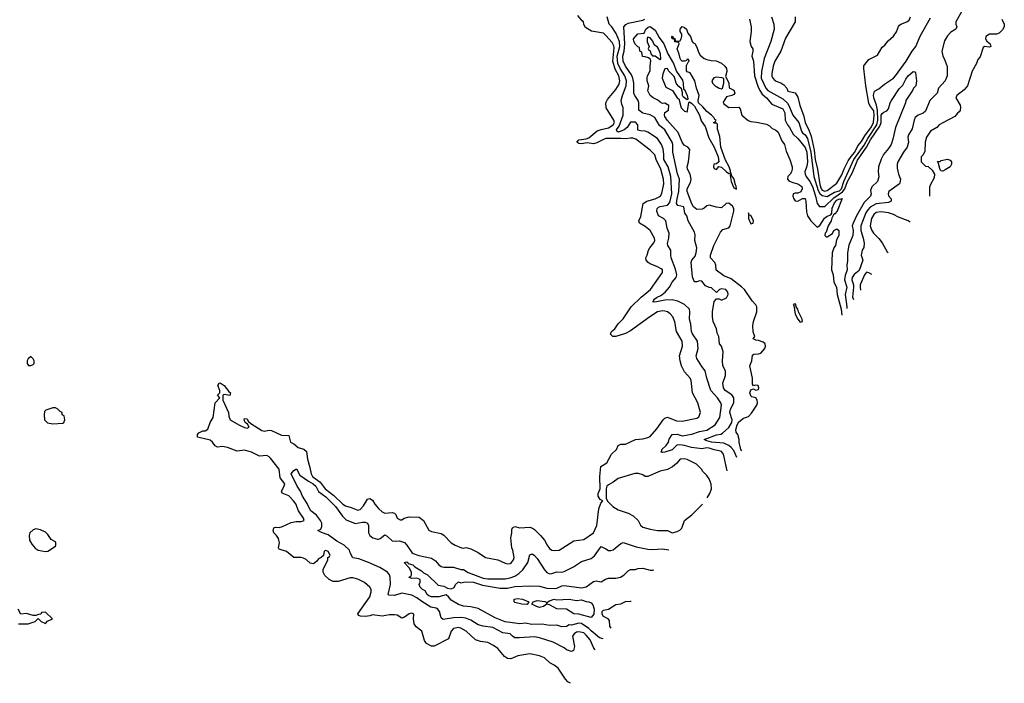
# Model space of a CAD drawing. Header units: inches. Extents: x 2348352 to 2479776, y 460422 to 613655.
# Tile 95 of 256: x 2420180 to 2428191, y 492226 to 497627. Entities that reach past the tile are written whole.
import ezdxf

# ---------------------------------------------------------------- set-up
doc = ezdxf.new("R2010")
doc.units = ezdxf.units.IN
doc.header["$MEASUREMENT"] = 0
doc.layers.add('C4429', color=7, linetype='Continuous')

msp = doc.modelspace()

# ---------------------------------------------------------------- linework, layer by layer
at = {"layer": 'C4429', "color": 4}
for points, elevation in [([(2427842, 497690), (2427798, 497610), (2427798, 497590), (2427804.7, 497570), (2427798, 497550), (2427755.3, 497524.7), (2427730, 497495.3), (2427706, 497454), (2427684, 497370), (2427690.7, 497330.7), (2427702.8, 497310), (2427726.4, 497246.4), (2427726, 497170), (2427711, 497130), (2427656, 497070), (2427644.7, 497030), (2427586, 496970), (2427550, 496882), (2427530, 496865.2), (2427490, 496849.2), (2427466.8, 496830), (2427457.3, 496810), (2427442.5, 496737.5), (2427410.8, 496690), (2427407.7, 496670), (2427410.7, 496630), (2427400.7, 496590), (2427370.5, 496549.5), (2427324, 496470), (2427318.8, 496450), (2427319.8, 496419.8), (2427330.7, 496370.7), (2427346, 496330), (2427342, 496298), (2427338, 496290), (2427250.9, 496229.1), (2427246, 496210), (2427250, 496194), (2427270.8, 496170), (2427271.3, 496150), (2427250, 496139.3), (2427150, 496128.3), (2427099.7, 496100.3), (2427080.2, 496079.8), (2427065, 496055), (2427023.6, 495950), (2427024.2, 495910), (2427043.8, 495850), (2427050.7, 495809.3), (2427047.5, 495772.5), (2427036, 495750), (2427026.8, 495710), (2427041, 495670), (2427010, 495586.6), (2426970, 495554), (2426953, 495530), (2426950.4, 495510), (2426964.2, 495470), (2426964.6, 495450), (2426954.9, 495370), (2426963, 495349.4)], 72), ([(2424660.8, 492226.2), (2424639, 492239), (2424620.2, 492260.2), (2424562, 492350), (2424530, 492374), (2424492.9, 492392.9), (2424450, 492434), (2424410, 492449), (2424330, 492465.2), (2424234, 492450), (2424175.3, 492424.7), (2424150, 492428.7), (2424125.6, 492445.6), (2424069.4, 492509.4), (2424034.8, 492534.8), (2423990, 492557.2), (2423930, 492566), (2423890, 492579.3), (2423813.2, 492650), (2423770, 492676.2), (2423750, 492680.7), (2423708.7, 492671.3), (2423690.5, 492649.5), (2423670, 492589), (2423551.6, 492528.4), (2423531.6, 492528.4), (2423488.7, 492550), (2423473.6, 492573.6), (2423453.2, 492650), (2423406.8, 492686.8), (2423389.5, 492709.5), (2423384, 492750), (2423388, 492790), (2423370, 492796), (2423350, 492792.3), (2423310, 492764), (2423290, 492755.3), (2423250, 492782), (2423230, 492784), (2423190, 492784), (2423130, 492774), (2423050, 492782.7), (2423030, 492775.1), (2422989.7, 492769.7), (2422952.1, 492772.1), (2422938, 492778), (2422930, 492791.3), (2423029, 492930), (2423039, 492970), (2423039, 492990), (2423028.7, 493010), (2422985.6, 493045.6), (2422930, 493074), (2422890, 493084), (2422870, 493084), (2422770, 493055.3), (2422730, 493055.3), (2422698, 493070), (2422663.1, 493103.1), (2422648, 493130), (2422648.4, 493151.6), (2422686, 493230), (2422686, 493250), (2422702, 493258), (2422706, 493270), (2422690, 493298), (2422670, 493306), (2422658, 493302), (2422652.7, 493267.3), (2422634, 493250), (2422610, 493238), (2422598.8, 493221.2), (2422570, 493199), (2422544.1, 493204.1), (2422510, 493234), (2422490, 493244), (2422470, 493249), (2422409.3, 493249.3), (2422350, 493299), (2422290, 493318), (2422285.2, 493330), (2422292.7, 493370), (2422289.2, 493390), (2422285.2, 493405.2), (2422269.3, 493429.3), (2422249, 493450), (2422242, 493470), (2422248.9, 493491.1), (2422264, 493496), (2422290, 493494.8), (2422317.5, 493502.5), (2422390, 493534), (2422430, 493542.8), (2422470, 493542.8), (2422495.3, 493550), (2422489, 493570), (2422449.6, 493629.6), (2422425.6, 493685.6), (2422407.3, 493710), (2422370, 493751.8), (2422314.6, 493774.6), (2422309.2, 493790), (2422330, 493824.7), (2422336, 493850), (2422298.9, 493898.9), (2422291.5, 493970), (2422219.4, 494059.4), (2422210, 494069.4), (2422190, 494079.3), (2422130, 494076), (2422066.2, 494106.2), (2422010, 494122.7), (2421950, 494116), (2421870, 494146), (2421830, 494154), (2421790, 494148.7), (2421770, 494158), (2421748.7, 494190), (2421730, 494204), (2421628, 494230), (2421626, 494250), (2421636.4, 494263.6), (2421670, 494282), (2421690, 494282), (2421710, 494294), (2421728.7, 494350), (2421755.3, 494390), (2421769.2, 494510), (2421808, 494550), (2421788.7, 494570), (2421808, 494590), (2421808, 494610), (2421793.2, 494650), (2421802, 494670), (2421810, 494672.4), (2421843, 494650), (2421881.3, 494601.3), (2421896.3, 494590), (2421890.6, 494569.4), (2421843.6, 494576.4), (2421834, 494570), (2421834, 494530), (2421878.8, 494430), (2421881.4, 494401.4), (2421891.3, 494370), (2421962, 494330), (2422010, 494307.3), (2422030, 494302.8), (2422048, 494310), (2422034, 494334), (2422015.3, 494350), (2422005.2, 494370), (2422010, 494382), (2422030, 494377.3), (2422039.8, 494359.8), (2422059.8, 494339.8), (2422150, 494284.4), (2422170, 494278), (2422210, 494287.3), (2422230, 494284), (2422310, 494246), (2422370, 494242), (2422384.7, 494190), (2422410, 494174.8), (2422444.9, 494144.9), (2422492.3, 494132.3), (2422513.2, 494113.2), (2422520.5, 494050), (2422541.6, 493981.6), (2422550.5, 493930), (2422562, 493910), (2422624.2, 493864.2), (2422666.4, 493810), (2422735.9, 493755.9), (2422810, 493684), (2422830, 493670.7), (2422877.1, 493657.1), (2422930, 493634.8), (2422950, 493640.7), (2422978, 493670), (2423010, 493724.7), (2423030, 493731.3), (2423050, 493718), (2423070, 493684.7), (2423098.8, 493650), (2423130, 493621), (2423150, 493611), (2423210, 493616), (2423230, 493611.3), (2423239.8, 493599.8), (2423252, 493570), (2423276.9, 493556.9), (2423290, 493556), (2423309.4, 493570.6), (2423350, 493580.7), (2423430, 493578), (2423464.7, 493550), (2423510, 493472), (2423530, 493462), (2423610, 493444.7), (2423630, 493431.3), (2423690.7, 493370.7), (2423722, 493350), (2423774, 493330), (2423790, 493326.8), (2423810, 493331), (2423850, 493321), (2423910, 493291), (2423970, 493251), (2424070, 493231), (2424130, 493202.8), (2424150, 493198.8), (2424170, 493201), (2424182, 493210), (2424199, 493230), (2424204, 493250), (2424193.2, 493310), (2424185.2, 493330), (2424177.2, 493410), (2424184, 493450), (2424183.1, 493476.9), (2424188.9, 493491.1), (2424210, 493502), (2424250, 493491.3), (2424330, 493498), (2424352, 493490), (2424370, 493478), (2424418, 493430), (2424450.6, 493390.6), (2424471, 493350), (2424490, 493324.7), (2424510, 493311), (2424530, 493306), (2424570, 493311), (2424690, 493386), (2424770, 493396), (2424848.7, 493450), (2424877.2, 493510), (2424893.2, 493646.8), (2424908.4, 493691.6), (2424926, 493710), (2424903.1, 493723.1), (2424888, 493750), (2424888, 493770), (2424902, 493810), (2424899, 493910), (2424909, 493990), (2424958.4, 494021.6), (2424995.3, 494090), (2425037.2, 494130), (2425050, 494162), (2425070, 494172), (2425110, 494171.3), (2425190, 494210.8), (2425250, 494216), (2425290, 494226), (2425310, 494236), (2425364.1, 494295.9), (2425415.3, 494370), (2425430, 494384.7), (2425450, 494391.3), (2425523.4, 494363.4), (2425570, 494360.7), (2425690, 494382.8), (2425705.6, 494394.4), (2425719, 494430), (2425699, 494510), (2425654, 494590), (2425644, 494690), (2425634, 494710), (2425590, 494762), (2425565.2, 494810), (2425553.2, 494850), (2425549.2, 494890), (2425573.2, 494970), (2425569.2, 495010), (2425524, 495090), (2425510, 495168), (2425493.2, 495210), (2425473.6, 495233.6), (2425450, 495249.3), (2425430, 495255.1), (2425410, 495258), (2425370.5, 495249.5), (2425306, 495210), (2425150, 495094), (2425110, 495073.2), (2425029.3, 495049.3), (2425006, 495050), (2424988.4, 495068.4), (2424995.3, 495090), (2425022, 495110), (2425049.4, 495150.6), (2425090, 495191.3), (2425154, 495290), (2425237.2, 495370), (2425313.2, 495430), (2425409, 495570), (2425409, 495590), (2425398.9, 495598.9), (2425370, 495616), (2425310, 495639.3), (2425294, 495650), (2425277.2, 495670), (2425274, 495690), (2425285.2, 495710), (2425295.1, 495750), (2425306, 495770), (2425339.5, 495810), (2425346.6, 495830), (2425346, 495850), (2425309, 495910), (2425270, 495945.2), (2425222, 495970), (2425219, 495990), (2425234.2, 496025.8), (2425254, 496130), (2425282, 496150), (2425351.1, 496168.9), (2425392.7, 496190), (2425404.8, 496215.2), (2425416.6, 496263.4), (2425420.5, 496290), (2425418.7, 496330), (2425396.9, 496410), (2425359.6, 496490), (2425347.2, 496527.2), (2425310, 496565.2), (2425193.6, 496653.6), (2425170, 496661.6), (2425150, 496662.4), (2425110, 496656.2), (2425070, 496660.5), (2424950, 496658.9), (2424930, 496653.3), (2424876, 496624), (2424850, 496617.7), (2424796.2, 496623.8), (2424750, 496616.9), (2424730, 496620.7), (2424713.2, 496630), (2424729, 496650), (2424790, 496656.9), (2424810, 496665.7), (2424878.3, 496721.7), (2424910, 496734.6), (2424970, 496746.5), (2425009.4, 496770), (2425018.4, 496790), (2425015.1, 496810), (2424953.2, 496910), (2424948.7, 496950), (2424963.2, 496976.8), (2425030, 497058.8), (2425056.6, 497103.4), (2425063.5, 497130), (2425054.8, 497170), (2425025.2, 497225.2), (2425005.6, 497290), (2425017.4, 497397.4), (2425014.9, 497414.9), (2425000.6, 497440.6), (2424950, 497499.3), (2424930, 497516), (2424833.6, 497533.6), (2424783.1, 497563.1), (2424768.9, 497588.9), (2424768.7, 497610), (2424757.5, 497617.5), (2424722, 497662)], 76), ([(2425935.7, 493955.8), (2425905.2, 494090), (2425890, 494112), (2425870, 494119.5), (2425830, 494125.1), (2425790, 494139.7), (2425770, 494143), (2425730, 494134.7), (2425710, 494136.3), (2425645.7, 494145.7), (2425590, 494162.4), (2425550, 494166.3), (2425530, 494164.5), (2425521.1, 494158.9), (2425490, 494127.3), (2425430, 494106.6), (2425410, 494105.2), (2425398, 494110), (2425404, 494116), (2425406, 494130), (2425439.1, 494160.9), (2425459, 494190), (2425465.6, 494214.4), (2425488, 494250), (2425530, 494254.4), (2425570, 494241.6), (2425650, 494254.9), (2425710, 494274.4), (2425770, 494286.4), (2425839, 494330), (2425876, 494390), (2425889.2, 494490), (2425885.2, 494510), (2425857, 494550), (2425804.5, 494610), (2425772, 494710), (2425758, 494770), (2425730, 494804), (2425689.3, 494870), (2425685.2, 494890), (2425699.3, 494950), (2425694.5, 495010), (2425654.5, 495070), (2425647.3, 495090), (2425640.9, 495150), (2425629.4, 495190), (2425633.2, 495250), (2425628.7, 495270), (2425588.7, 495310), (2425535.6, 495335.6), (2425490, 495347.3), (2425430, 495344.2), (2425347, 495327), (2425328, 495330), (2425339.5, 495340.5), (2425340.9, 495350), (2425366.6, 495370), (2425396.3, 495383.7), (2425432.7, 495410), (2425466, 495450), (2425490, 495491), (2425521.2, 495530), (2425526.6, 495550), (2425517.2, 495597.2), (2425481.2, 495690), (2425477.2, 495710), (2425479.3, 495750), (2425454, 495790), (2425450, 495806), (2425462, 495850), (2425463.7, 495890), (2425449.2, 495930), (2425436, 495990), (2425419, 496010), (2425379, 496030), (2425364.5, 496070), (2425366.6, 496090), (2425378.9, 496101.1), (2425392.1, 496107.9), (2425450, 496116.3), (2425470, 496138.8), (2425486.6, 496210), (2425476.9, 496350), (2425457.4, 496430), (2425421.3, 496490), (2425421.3, 496530), (2425414.9, 496574.9), (2425402.4, 496610), (2425370, 496660.9), (2425290, 496712), (2425270, 496719.5), (2425230, 496721.2), (2425210, 496729), (2425208.7, 496770), (2425190, 496792.7), (2425150, 496792.7), (2425123.1, 496750), (2425099.3, 496730), (2425052.5, 496712.5), (2425039, 496719), (2425036.2, 496730), (2425058.3, 496761.7), (2425089.5, 496849.5), (2425089.3, 496909.3), (2425078.6, 496938.6), (2425074.5, 496970), (2425084.2, 497010), (2425114.3, 497090), (2425117.7, 497130), (2425102.7, 497170), (2425064.5, 497230), (2425047.1, 497270), (2425040.7, 497330), (2425061.8, 497410), (2425060.4, 497450), (2425033.6, 497513.6), (2424997, 497570), (2424977, 497590), (2424959, 497650)], 72), ([(2426016.3, 494065.1), (2425990, 494120.9), (2425970, 494145.1), (2425950, 494160.5), (2425910, 494180.5), (2425808, 494190), (2425770, 494199.3), (2425749, 494210), (2425850, 494248.4), (2425885.3, 494254.7), (2425898.5, 494261.5), (2425950, 494308.5), (2425975.1, 494350), (2425977.3, 494370), (2425957.7, 494430), (2425962.4, 494457.6), (2425989.5, 494510), (2425989.3, 494550), (2425973.8, 494573.8), (2425919, 494610), (2425906, 494630), (2425901.2, 494670), (2425922, 494730), (2425924, 494750), (2425922, 494770), (2425901.2, 494810), (2425898, 494850), (2425903.1, 494923.1), (2425889.1, 494969.1), (2425875.3, 494990), (2425868.7, 495048.7), (2425855.3, 495075.3), (2425848.4, 495111.6), (2425822.7, 495170), (2425816, 495210), (2425817.2, 495250), (2425830, 495334), (2425850, 495354), (2425870, 495354), (2425890, 495344.7), (2425930, 495364.7), (2425944, 495390), (2425942, 495410), (2425926, 495430), (2425890, 495435.3), (2425874, 495430), (2425850, 495406), (2425810, 495446), (2425790, 495448), (2425760.2, 495460.2), (2425730, 495498), (2425710, 495502), (2425690, 495494), (2425674.6, 495494.6), (2425664.5, 495504.5), (2425654, 495534), (2425642.7, 495650), (2425649, 495670), (2425676.2, 495703.8), (2425685.2, 495730), (2425689.2, 495770), (2425673.2, 495830), (2425676.5, 495876.5), (2425670, 495898), (2425618, 495990), (2425608.7, 496030), (2425592.9, 496052.9), (2425584, 496104), (2425535.6, 496115.6), (2425525.4, 496130), (2425528.6, 496170), (2425544.4, 496230), (2425549.5, 496330), (2425533.6, 496373.6), (2425495.1, 496550), (2425495.1, 496610), (2425489.4, 496630), (2425430, 496729.3), (2425384.6, 496764.6), (2425346.6, 496830), (2425310, 496851.8), (2425250, 496865.1), (2425218, 496890), (2425218, 496950), (2425212.3, 496970), (2425184, 497010), (2425176, 497030), (2425176.9, 497110), (2425169.7, 497150), (2425157.6, 497177.6), (2425109.6, 497250), (2425091.5, 497290), (2425088.3, 497330), (2425097.7, 497370), (2425103.1, 497430), (2425095.1, 497570), (2425110.9, 497589.1), (2425130, 497598.9), (2425250, 497623.1), (2425265.2, 497630)], 68), ([(2426118.8, 497630), (2426130.8, 497570), (2426130.8, 497530), (2426121, 497450), (2426131, 497410), (2426144.7, 497390), (2426146, 497370), (2426137.3, 497330), (2426150.4, 497290), (2426158, 497170), (2426185.4, 497085.4), (2426201.3, 497050), (2426221.6, 497021.6), (2426257.1, 496990), (2426300.5, 496940.5), (2426390, 496900.7), (2426405.5, 496870), (2426408, 496810), (2426427.7, 496770), (2426444.9, 496750), (2426474.6, 496694.6), (2426510, 496660.7), (2426570, 496588), (2426585.5, 496550), (2426591.1, 496470), (2426584.9, 496435.1), (2426568.2, 496390), (2426570.4, 496370), (2426578, 496350), (2426610, 496310.4), (2426630, 496270.5), (2426655.6, 496190), (2426667.7, 496130), (2426688, 496108), (2426730, 496106), (2426804.1, 496175.9), (2426875.2, 496224.8), (2426892.7, 496250), (2426915.4, 496310), (2426957.4, 496382.6), (2426996.9, 496483.1), (2427071, 496589), (2427101.4, 496650), (2427179.7, 496760.3), (2427188.4, 496790), (2427189.8, 496850.1), (2427196.3, 496863.7), (2427210, 496874.9), (2427235.4, 496884.6), (2427250, 496900.7), (2427262.9, 496950), (2427274, 496970), (2427336.9, 497063.1), (2427366, 497094), (2427390, 497144), (2427410, 497170.6), (2427450, 497204.7), (2427462, 497202), (2427470, 497194), (2427478, 497130), (2427471, 497090), (2427451.3, 497070), (2427444.7, 497050), (2427390.8, 496970), (2427386.8, 496950), (2427304.9, 496750), (2427285.2, 496654.8), (2427270.7, 496610), (2427250, 496579), (2427207.3, 496530), (2427188.3, 496491.7), (2427167.7, 496430), (2427164, 496390), (2427170.7, 496349.3), (2427158.8, 496310), (2427113.7, 496266.3), (2427103.5, 496236.5), (2427107.3, 496210), (2427102.8, 496190), (2427050, 496139.3), (2426988.5, 496030), (2426960.4, 495970), (2426954.4, 495950), (2426961.3, 495910), (2426959.3, 495870), (2426927, 495793), (2426914.9, 495730), (2426915.1, 495664.9), (2426910.4, 495630), (2426913, 495590), (2426895.8, 495544.2), (2426890.3, 495510), (2426908.8, 495450), (2426896.5, 495390), (2426910.3, 495290), (2426909.7, 495277.1)], 68), ([(2426296, 497650), (2426314.8, 497590), (2426318.8, 497550), (2426293, 497450), (2426238, 497310), (2426215.6, 497204.4), (2426214, 497150), (2426250, 497070.7), (2426268.2, 497050), (2426390, 496983.1), (2426426.8, 496946.8), (2426437.7, 496930), (2426470, 496850.6), (2426519.5, 496790), (2426540, 496720), (2426550, 496704.9), (2426570.4, 496690), (2426590, 496660.7), (2426618.4, 496550), (2426640.8, 496350), (2426676.2, 496236.2), (2426690, 496212.9), (2426710, 496196.5), (2426750, 496187.4), (2426810, 496222), (2426850, 496235.2), (2426866.4, 496250), (2426886.5, 496310), (2426968.2, 496490), (2427050, 496604.9), (2427080.1, 496659.9), (2427154.5, 496770), (2427162.1, 496810), (2427159.5, 496890), (2427151, 496931), (2427129.7, 496990), (2427128, 497012), (2427134, 497046), (2427170, 497064.7), (2427216.5, 497103.5), (2427289, 497150), (2427306, 497170), (2427393.2, 497290), (2427441.2, 497370), (2427472.7, 497410), (2427505.8, 497494.2), (2427590, 497641)], 72), ([(2426491, 497650), (2426490.8, 497610), (2426410, 497475.3), (2426374, 497370), (2426325.5, 497290), (2426310.5, 497250), (2426299.1, 497190), (2426300.7, 497170), (2426306.8, 497150), (2426326, 497130), (2426372.8, 497112.8), (2426398, 497098), (2426421, 497070), (2426430, 497044.7), (2426490, 497030.7), (2426510, 496996), (2426526.4, 496930), (2426558, 496850), (2426570.3, 496790), (2426603.6, 496723.6), (2426619.2, 496679.2), (2426643.9, 496563.9), (2426652.2, 496490), (2426671.6, 496410), (2426690, 496286.8), (2426702, 496250), (2426710, 496239.6), (2426730, 496231.3), (2426750, 496236.1), (2426830, 496296.3), (2426870, 496364), (2426887.1, 496412.9), (2426921.3, 496478.7), (2426945.2, 496514.8), (2426976.1, 496550), (2426998.6, 496601.4), (2427030, 496634.9), (2427057.6, 496682.4), (2427110, 496754), (2427127.6, 496790), (2427133.5, 496846.5), (2427130, 496885.2), (2427096.9, 496930), (2427088.5, 496948.4), (2427065.3, 497090), (2427049.6, 497230.4), (2427049.5, 497250.5), (2427056.5, 497263.5), (2427090, 497302), (2427160.4, 497339.6), (2427196.4, 497403.6), (2427220.4, 497419.6), (2427245.6, 497454.4), (2427290, 497492), (2427312.9, 497527.1), (2427329.3, 497570.7), (2427338, 497582), (2427350, 497591.3), (2427398, 497610), (2427416.5, 497623.5), (2427428.9, 497651.1)], 76), ([(2428172, 497630), (2428191.1, 497591.1), (2428191.3, 497570), (2428175.3, 497544.7), (2428150, 497518), (2428129, 497509), (2428070, 497508), (2428042, 497490), (2428038, 497470), (2428050, 497452), (2428076, 497430), (2428082, 497410), (2428070, 497404), (2428031, 497409), (2428019.6, 497400.4), (2427994.4, 497325.6), (2427976, 497304), (2427966, 497270), (2427930, 497208), (2427890.9, 497089.1), (2427864.5, 497055.5), (2427804, 497010), (2427797.3, 496990), (2427830.9, 496930.9), (2427835.3, 496915.3), (2427831.1, 496888.9), (2427823.6, 496876.4), (2427810, 496866), (2427790, 496838), (2427691.1, 496788.9), (2427662, 496770), (2427642, 496750), (2427590, 496719), (2427558.8, 496670), (2427546.8, 496630), (2427543.6, 496556.4), (2427531.6, 496528.4), (2427514, 496510), (2427514, 496470), (2427550, 496434), (2427571.6, 496431.6), (2427603.6, 496403.6), (2427622, 496370), (2427619.6, 496340.4), (2427590, 496286), (2427583.6, 496263.6), (2427582, 496190), (2427582.2, 496189.5)], 76), ([(2426054.7, 494117.2), (2426048, 494130), (2426034, 494190), (2426035.3, 494210), (2426024, 494250), (2426009.6, 494269.6), (2426007, 494290), (2426018, 494330), (2426030, 494354), (2426070, 494384), (2426110, 494398.8), (2426134.9, 494425.1), (2426177, 494490), (2426182.7, 494510), (2426181.2, 494530), (2426170, 494548.7), (2426138, 494558), (2426130, 494566), (2426122, 494590), (2426130, 494614), (2426150, 494622), (2426170, 494611), (2426190, 494618), (2426194.5, 494630), (2426188.9, 494648.9), (2426166.4, 494653.6), (2426150, 494646), (2426141.2, 494661.2), (2426142.7, 494710), (2426121.2, 494810), (2426136.2, 494850), (2426143.2, 494896.8), (2426154, 494906), (2426190, 494907.3), (2426210, 494913.4), (2426242, 494950), (2426249.4, 494970), (2426246, 494990), (2426230, 495003.7), (2426190, 495017.2), (2426170, 495018), (2426149.2, 495030), (2426162, 495050), (2426147.7, 495087.7), (2426144.9, 495135.1), (2426151.8, 495170), (2426178.9, 495250), (2426176.9, 495290), (2426170, 495305.2), (2426139.6, 495339.6), (2426078.4, 495430), (2426054.1, 495454.1), (2425970, 495517.6), (2425910, 495542), (2425847.9, 495587.9), (2425843.6, 495630), (2425836.2, 495650), (2425800.9, 495690), (2425800.7, 495710), (2425827.6, 495790), (2425881.5, 495898.5), (2425901.5, 495918.5), (2425950, 495934), (2425960.7, 495950), (2425991.6, 496070), (2425989.5, 496090), (2425980.7, 496110), (2425950, 496134.7), (2425928.9, 496131.1), (2425890, 496096), (2425850, 496100.7), (2425790, 496118), (2425770, 496112.3), (2425747.9, 496092.1), (2425733.7, 496086.3), (2425690, 496082.4), (2425662.7, 496102.7), (2425648.3, 496128.3), (2425609.6, 496230), (2425611.8, 496250), (2425636.8, 496303.2), (2425642.6, 496330), (2425634, 496370), (2425614.7, 496410), (2425611.5, 496430), (2425622, 496470), (2425632.7, 496570), (2425615.3, 496590), (2425586.2, 496606.2), (2425569.7, 496629.7), (2425538, 496710), (2425449.2, 496810), (2425430, 496838), (2425425.2, 496850), (2425429, 496871), (2425458, 496890), (2425462, 496930), (2425430, 496948), (2425410, 496946), (2425390, 496955.3), (2425372.7, 496972.7), (2425335.3, 496990), (2425309.6, 497009.6), (2425290, 497048), (2425299.3, 497090), (2425286.6, 497130), (2425286.3, 497153.7), (2425289.3, 497170.7), (2425308.7, 497210), (2425308.7, 497250), (2425315.3, 497295.3), (2425310, 497306), (2425296.4, 497316.4), (2425270, 497326), (2425247.3, 497327.3), (2425242, 497362), (2425226, 497370), (2425222, 497402), (2425210, 497406), (2425190, 497426), (2425178, 497450), (2425175.3, 497470), (2425210, 497512), (2425262, 497518), (2425275.3, 497550), (2425292.7, 497567.3), (2425310, 497570.6), (2425350, 497541.3), (2425381.8, 497481.8), (2425420.3, 497430), (2425454.3, 497350), (2425498.7, 497270), (2425524.4, 497204.4), (2425573.7, 497133.7), (2425579.5, 497110), (2425582, 497062), (2425590, 497058), (2425610.4, 497010), (2425616.3, 496983.7), (2425610, 496975.3), (2425579.3, 496999.3), (2425573.2, 497010), (2425574, 497034), (2425565.1, 497065.1), (2425542, 497082), (2425524.2, 497104.2), (2425504.8, 497164.8), (2425459.3, 497210), (2425450, 497228.7), (2425430, 497228), (2425414, 497186), (2425408, 497150), (2425436.9, 497076.9), (2425490.6, 497050), (2425530, 496991.3), (2425542, 496982), (2425562.8, 496910), (2425590, 496882.8), (2425610, 496878), (2425614.5, 496885.5), (2425625.6, 496954.4), (2425630, 496958), (2425650, 496945.5), (2425670, 496924), (2425710.2, 496850.2), (2425724.8, 496804.8), (2425757.8, 496757.8), (2425786.3, 496666.3), (2425830.3, 496590), (2425864, 496510), (2425867.7, 496470), (2425850, 496454.5), (2425828, 496450), (2425824.4, 496430), (2425830, 496416), (2425850, 496408), (2425869.1, 496430.9), (2425890, 496426.8), (2425930, 496388.5), (2425950, 496374.8), (2425956.9, 496376.9), (2425964.7, 496364.7), (2425962, 496358), (2425968.4, 496310), (2425990, 496258.8), (2426011.5, 496248.5), (2426010.9, 496270.9), (2426002.9, 496282.9), (2425990, 496334), (2425975.6, 496355.6), (2425970, 496378), (2425963.1, 496383.1), (2425964, 496396), (2425953.3, 496430), (2425922.5, 496482.5), (2425885.4, 496590), (2425877, 496677), (2425856.4, 496736.4), (2425858, 496778), (2425850, 496786), (2425830, 496786), (2425826, 496790), (2425842, 496798), (2425846, 496810), (2425835.3, 496815.3), (2425828.7, 496830), (2425809.3, 496850), (2425770, 496880.9), (2425738.4, 496918.4), (2425704.2, 496950), (2425699.1, 496970), (2425707.8, 497010), (2425685.6, 497070), (2425673.2, 497130), (2425634.6, 497194.6), (2425610, 497202), (2425605.2, 497210), (2425606.3, 497253.7), (2425618, 497282), (2425626, 497290), (2425622, 497302), (2425610, 497306), (2425605.4, 497294.6), (2425591.3, 497288.7), (2425570, 497289.5), (2425560.1, 497300.1), (2425552.7, 497310), (2425547, 497347), (2425529.2, 497390.8), (2425546, 497430), (2425542, 497442), (2425510, 497446), (2425507.3, 497467.3), (2425488, 497470), (2425486, 497490), (2425490, 497492), (2425498, 497478), (2425510, 497474), (2425514, 497454), (2425550, 497452), (2425562, 497470), (2425568.4, 497491.6), (2425568.7, 497510), (2425555.3, 497530), (2425555.3, 497550), (2425570, 497571.3), (2425590, 497564.7), (2425604.7, 497550), (2425616.9, 497516.9), (2425638.8, 497490), (2425650.8, 497450.8), (2425659.6, 497439.6), (2425672.8, 497432.8), (2425690, 497404.7), (2425702.8, 497362.8), (2425718, 497338), (2425750, 497311.3), (2425770, 497302), (2425806, 497294), (2425847.3, 497292.7), (2425890, 497274), (2425918, 497250), (2425930.9, 497230.9), (2425934.4, 497205.6), (2425923.6, 497163.6), (2425950, 497114), (2425952.7, 497072.7), (2425990, 497054), (2425998, 497030), (2425990, 497018), (2425974, 497010), (2425930, 496998), (2425903.6, 496956.4), (2425905.4, 496945.4), (2425950, 496911.3), (2426030, 496914), (2426042, 496902), (2426056, 496850), (2426106, 496806), (2426130, 496797.3), (2426173.7, 496793.7), (2426257.3, 496777.3), (2426282, 496762), (2426301.4, 496741.4), (2426330, 496731), (2426350, 496711.3), (2426380.9, 496640.9), (2426402, 496610), (2426416.4, 496556.4), (2426447.3, 496490), (2426465.5, 496430), (2426466.4, 496410), (2426460.4, 496390), (2426450, 496369), (2426431, 496350), (2426426, 496330), (2426436.9, 496316.9), (2426470, 496301), (2426511.3, 496290), (2426542.8, 496270), (2426546.8, 496250), (2426534.8, 496225.2), (2426510, 496214), (2426490, 496215.3), (2426474, 496210), (2426472, 496190), (2426478, 496170), (2426490, 496152), (2426510, 496151.3), (2426550, 496171.3), (2426570, 496171.3), (2426576.3, 496150), (2426582, 496062), (2426591, 496030), (2426616, 495990), (2426670, 495938), (2426690, 495951), (2426727.3, 496012.7), (2426750, 496027.4), (2426781.2, 496038.8), (2426787.9, 496052.1), (2426792, 496092), (2426810, 496136), (2426830, 496156.9), (2426850, 496168), (2426854.6, 496165.4), (2426870.8, 496170.8), (2426830.3, 496069.7), (2426813.7, 496046.3), (2426801.1, 496038.9), (2426788.1, 496011.9), (2426783.7, 495990), (2426759.5, 495950), (2426742, 495898), (2426734.8, 495890), (2426731.6, 495871.6), (2426741, 495861), (2426750, 495861), (2426792.5, 495887.5), (2426805.2, 495910), (2426830, 495924.7), (2426844.7, 495910), (2426846, 495870), (2426824.9, 495835.1), (2426818.8, 495790), (2426804.7, 495770), (2426790.8, 495730), (2426784.9, 495590), (2426799.1, 495550), (2426805.5, 495490), (2426824.9, 495450), (2426830.4, 495390), (2426864, 495270), (2426868.9, 495221.8)], 64), ([(2427426.3, 495978), (2427408.9, 495988.9), (2427330, 496021.2), (2427290, 496042.7), (2427250, 496056.2), (2427190, 496064.5), (2427150, 496057), (2427130, 496041.2), (2427110.7, 496010), (2427100.7, 495950), (2427110, 495918), (2427127.3, 495890), (2427170, 495846.8), (2427198.8, 495810), (2427238.5, 495738.5), (2427245.9, 495733.2)], 76), ([(2427113.5, 495553.6), (2427090, 495567.8), (2427070, 495571.6), (2427054.4, 495550), (2427019.5, 495470), (2427017.6, 495450), (2427020.1, 495426.9)], 76), ([(2425587.1, 494052.9), (2425554, 494050), (2425524.9, 494015.1), (2425492.8, 493987.2), (2425450, 493965.2), (2425390, 493954), (2425290, 493908.7), (2425270, 493908.7), (2425250, 493922), (2425213.6, 493933.6), (2425185.4, 493934.6), (2425050, 493893.2), (2425010, 493864), (2424970, 493842), (2424958, 493830), (2424950.9, 493809.1), (2424951.3, 493731.3), (2424965.4, 493705.4), (2425006.4, 493666.4), (2425050, 493638), (2425130, 493611), (2425172, 493590), (2425210.9, 493550.9), (2425230, 493512), (2425250, 493498), (2425310, 493481), (2425368.9, 493471.1), (2425451.1, 493471.1), (2425490, 493452), (2425530, 493462), (2425550, 493471.3), (2425568.7, 493490), (2425589.3, 493550.7), (2425650, 493596), (2425734.5, 493682.9)], 76), ([(2425773, 493735.1), (2425795.1, 493770), (2425809.2, 493810), (2425805.6, 493845.6), (2425788.7, 493890), (2425770, 493918), (2425738, 493950), (2425728, 493970), (2425688, 494010), (2425610, 494049), (2425587.1, 494052.9)], 76), ([(2424861.7, 492498.9), (2424851, 492511), (2424820.7, 492580.7), (2424790, 492617.6), (2424770, 492635.8), (2424730, 492646.3), (2424710, 492641.6), (2424690.7, 492630), (2424679.1, 492610), (2424693.4, 492526.6), (2424685.4, 492494.6), (2424670, 492484), (2424630, 492499), (2424610, 492514), (2424521.5, 492561.5), (2424410, 492597), (2424370, 492603.7), (2424244.5, 492595.5), (2424210, 492597.2), (2424189.5, 492609.5), (2424170, 492629), (2424110, 492637), (2424030, 492680.7), (2423950, 492691.8), (2423910, 492702.7), (2423850, 492740.9), (2423810, 492756.2), (2423770, 492761.6), (2423710, 492759.6), (2423626, 492746), (2423610, 492758), (2423596.9, 492810), (2423582.7, 492830), (2423570, 492836.9), (2423524.7, 492844.7), (2423451.1, 492891.1), (2423410, 492922.7), (2423370, 492944), (2423290, 492961.2), (2423230, 492942), (2423183.7, 492943.7), (2423179, 492950), (2423197.2, 493030), (2423194, 493090), (2423189, 493110), (2423172.7, 493130), (2423110, 493169.3), (2423018, 493210), (2422938.6, 493238.6), (2422890, 493248.7), (2422869.4, 493289.4), (2422864, 493310), (2422821.2, 493350), (2422761.7, 493381.7), (2422690, 493434.5), (2422634.6, 493454.6), (2422606, 493470), (2422630, 493482), (2422638.7, 493501.3), (2422637.4, 493530), (2422628.5, 493550), (2422594.8, 493594.8), (2422549.8, 493629.8), (2422536.9, 493650), (2422519.5, 493690), (2422481.2, 493750), (2422466, 493790), (2422437, 493830), (2422389.5, 493930), (2422410, 493958), (2422431.1, 493971.1), (2422459.8, 493919.8), (2422530.4, 493870), (2422568.2, 493850), (2422590, 493830.4), (2422610, 493788), (2422670, 493744.9), (2422750, 493664.9), (2422805.5, 493585.5), (2422835.6, 493555.6), (2422910, 493525.5), (2422970, 493538.8), (2422990, 493538.8), (2423010.5, 493530.5), (2423018.8, 493510), (2423019.3, 493450), (2423028.4, 493430), (2423054, 493410), (2423090, 493398.7), (2423099.4, 493400.6), (2423114, 493406), (2423150, 493434), (2423170, 493424), (2423210, 493385.5), (2423237.5, 493382.5), (2423270, 493386), (2423310.9, 493370.9), (2423330.9, 493350.9), (2423371.3, 493290), (2423381.4, 493281.4), (2423426.4, 493266.4), (2423530, 493244.7), (2423563.5, 493223.5), (2423590.9, 493190.9), (2423610, 493178), (2423631.1, 493171.1), (2423710, 493171), (2423770, 493151.3), (2423790, 493151.3), (2423830, 493127.3), (2423950, 493080.7), (2423990, 493076), (2424130, 493077.3), (2424170, 493084.9), (2424210, 493099.1), (2424241, 493119), (2424272.7, 493150), (2424315.1, 493210), (2424329.5, 493270.5), (2424350, 493281), (2424370, 493266), (2424390, 493241), (2424450.6, 493150), (2424470, 493127.7), (2424490, 493116.3), (2424510, 493119.1), (2424550, 493134.8), (2424590, 493130.7), (2424610, 493137.3), (2424685.6, 493174.4), (2424750, 493218), (2424830, 493241), (2424857.6, 493262.4), (2424910, 493338.8), (2424950, 493321), (2424970, 493306), (2424990, 493306), (2425010, 493311.3), (2425070, 493364.7), (2425090, 493371), (2425196.8, 493336.8), (2425290, 493318.8), (2425330, 493314.8), (2425410, 493320.7), (2425462.4, 493313.7)], 72), ([(2424926.7, 492587), (2424897, 492597), (2424830, 492652.3), (2424812.1, 492672.1), (2424751.8, 492711.8), (2424730, 492715.8), (2424670, 492699.3), (2424650, 492702), (2424630, 492688.7), (2424590, 492686), (2424550, 492699.3), (2424490, 492696), (2424430, 492707), (2424345.8, 492705.8), (2424294.5, 492714.5), (2424249.6, 492709.6), (2424130, 492726.3), (2424050, 492758.4), (2423910, 492834), (2423850, 492849.2), (2423790, 492855.3), (2423750, 492868.7), (2423690, 492902), (2423669, 492930), (2423650, 492945.2), (2423589.3, 492929.3), (2423530.8, 492929.2), (2423510, 492939), (2423495.3, 492950), (2423478, 492978), (2423458, 492990), (2423438, 493010), (2423429, 493030), (2423438, 493050), (2423438, 493070), (2423410, 493081.2), (2423370, 493078), (2423350, 493086), (2423349.4, 493090.6), (2423362, 493098), (2423368.7, 493110), (2423368, 493130), (2423350, 493166), (2423308, 493210), (2423330, 493214), (2423338, 493210), (2423341, 493201), (2423378.8, 493190), (2423394.4, 493174.4), (2423450, 493141.6), (2423465.5, 493125.5), (2423498, 493110), (2423585.1, 493025.1), (2423630, 493016), (2423659.9, 492999.9), (2423690, 492994.4), (2423714.5, 493005.5), (2423725.2, 493030), (2423750, 493052), (2423770, 493044.7), (2423806.6, 493053.4), (2423871.3, 493050), (2423945.2, 493025.2), (2424090, 492999.2), (2424150, 493000.8), (2424210, 493013.8), (2424330, 493020.4), (2424410, 493015.8), (2424470, 493001.1), (2424530, 492996.9), (2424550, 492999.5), (2424590, 493019.1), (2424610, 493022), (2424750, 493003), (2424790, 493011), (2424850, 493054.8), (2424870, 493061), (2424910, 493051.3), (2424945.6, 493074.4), (2424970, 493082.8), (2425030, 493082.8), (2425069.1, 493090.9), (2425098, 493110), (2425130, 493142), (2425148.9, 493151.1), (2425190, 493151.3), (2425210, 493161), (2425250, 493162.8), (2425310, 493146), (2425330, 493146), (2425340.7, 493148.6)], 68), ([(2424991.5, 492674.9), (2424980.9, 492690), (2424978, 492738), (2424969, 492750), (2424929.5, 492770), (2424919.5, 492790), (2424919.3, 492810), (2424930, 492820.7), (2424970, 492828.4), (2425030, 492868.2), (2425070, 492874), (2425110, 492891), (2425150, 492894), (2425154.2, 492895.5)], 64), ([(2420170, 492711.3), (2420250, 492711.3), (2420306, 492730), (2420330, 492754), (2420354, 492730), (2420390, 492714), (2420407.3, 492732.7), (2420446, 492750), (2420390, 492806), (2420358, 492802), (2420351.6, 492788.4), (2420332.7, 492787.3), (2420310, 492778), (2420290, 492778), (2420235.3, 492795.3), (2420190, 492788), (2420168, 492830)], 84)]:
    msp.add_lwpolyline(points, dxfattribs=dict(at, elevation=elevation))
for points, elevation in [([(2425290, 497486), (2425284.7, 497475.3), (2425286, 497446), (2425302, 497410), (2425294, 497390), (2425298, 497378), (2425310, 497374), (2425314, 497350), (2425330, 497334), (2425350, 497332), (2425390, 497302), (2425395.3, 497304.7), (2425394, 497350), (2425378.4, 497390), (2425370, 497402.7), (2425343.7, 497423.7), (2425332.9, 497452.9), (2425310, 497479)], 64), ([(2425850, 497159), (2425826.8, 497153.2), (2425811.3, 497130), (2425818, 497110), (2425838, 497090), (2425870, 497071), (2425890, 497064.7), (2425898, 497070), (2425909, 497110), (2425908.4, 497148.4), (2425894.6, 497154.6)], 64), ([(2427690, 496395.3), (2427678, 496398), (2427670, 496406), (2427656.4, 496456.4), (2427647.3, 496472.7), (2427670, 496474), (2427678, 496482), (2427730, 496491.3), (2427750, 496484.7), (2427761, 496470), (2427761, 496450), (2427750, 496428.7), (2427710, 496404)], 76), ([(2426110, 496054), (2426111.1, 496008.9), (2426130, 495966), (2426148.9, 495971.1), (2426151.7, 495991.7), (2426130, 496032.7), (2426115.3, 496035.3)], 64), ([(2426490, 495314), (2426474, 495310), (2426479.8, 495299.8), (2426490.6, 495230), (2426510, 495190.8), (2426530, 495164), (2426548, 495170), (2426546, 495190), (2426517, 495250), (2426511.8, 495271.8), (2426499, 495290), (2426494, 495310)], 64), ([(2420270, 494886), (2420250, 494866), (2420242, 494850), (2420242, 494830), (2420252.7, 494812.7), (2420270, 494812), (2420290, 494822), (2420298, 494830), (2420298, 494850), (2420290, 494866)], 84), ([(2420450, 494468.7), (2420394, 494450), (2420381, 494439), (2420378, 494410), (2420382, 494370), (2420406.4, 494346.4), (2420450, 494338), (2420530, 494344.7), (2420538, 494350), (2420546, 494370), (2420542, 494402), (2420526, 494410), (2420526, 494430), (2420510, 494438), (2420490, 494458), (2420470, 494468)], 84), ([(2420310, 493484), (2420290, 493475.3), (2420262, 493450), (2420256, 493430), (2420261, 493390), (2420278, 493358), (2420307.1, 493327.1), (2420330, 493311), (2420390, 493298), (2420410, 493302), (2420470, 493342), (2420475.3, 493350), (2420475.3, 493370), (2420470, 493378), (2420436.4, 493396.4), (2420410, 493438), (2420390, 493455.3), (2420350, 493474)], 84), ([(2424310, 492868.7), (2424266, 492870), (2424210, 492884), (2424202, 492890), (2424202, 492910), (2424230, 492916.3), (2424272, 492910), (2424322, 492890)], 64), ([(2424710, 492901), (2424750, 492904.7), (2424790, 492891), (2424810.6, 492890.6), (2424830, 492881), (2424844.5, 492864.5), (2424854.4, 492830), (2424852.7, 492790), (2424830, 492762), (2424730, 492789.2), (2424690, 492792.7), (2424630, 492829.4), (2424550, 492832.3), (2424490, 492865.2), (2424470, 492869), (2424442, 492850), (2424410, 492844.5), (2424386, 492850), (2424346, 492870), (2424358, 492890), (2424390, 492899.1), (2424453.2, 492893.2), (2424462, 492890), (2424470, 492874), (2424478, 492890), (2424490, 492898), (2424530, 492911), (2424546.8, 492906.8), (2424650, 492911)], 64)]:
    msp.add_lwpolyline(points, close=True, dxfattribs=dict(at, elevation=elevation))

doc.saveas('drawing.dxf')
